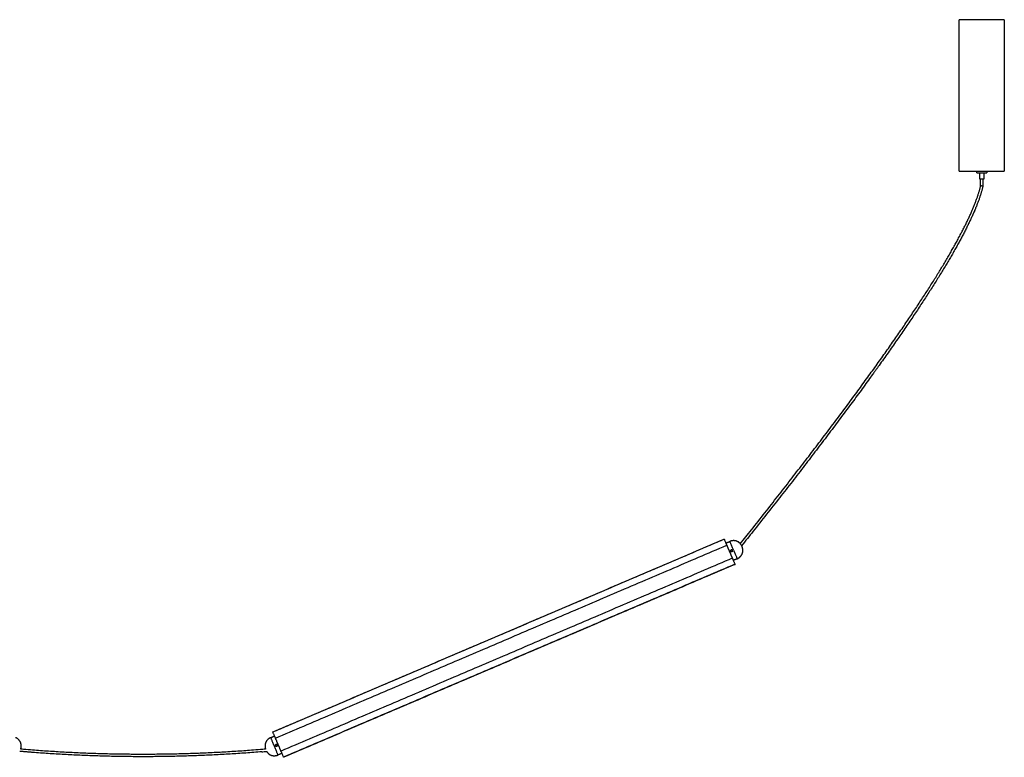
# Model space of a CAD drawing. Header units: millimetres. Extents: x 265 to 3531, y 1563 to 3304.
# Tile 3 of 8: x 1169 to 2372, y 1563 to 2464. Entities that reach past the tile are written whole.
import ezdxf

# ---------------------------------------------------------------- set-up
doc = ezdxf.new("R2010")
doc.units = ezdxf.units.MM
doc.layers.add('Make2D$Visible$Curvas', color=7, linetype='Continuous')

msp = doc.modelspace()

# ---------------------------------------------------------------- linework, layer by layer
at = {"layer": 'Make2D$Visible$Curvas', "color": 7, "lineweight": -3}
for points, weights, knots in [([(2372.3, 2464.1), (2372.3, 2464.1), (2344.8, 2464.1), (2317.3, 2464.1), (2317.3, 2464.1)], [1, 0.707106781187, 1, 0.707106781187, 1], [0, 0, 0, 43.196899, 43.196899, 86.393798, 86.393798, 86.393798]), ([(2317.3, 2279.1), (2317.3, 2279.1), (2344.8, 2279.1), (2372.3, 2279.1), (2372.3, 2279.1)], [1, 0.707106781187, 1, 0.707106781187, 1], [0, 0, 0, 43.196899, 43.196899, 86.393798, 86.393798, 86.393798]), ([(2338.8, 2277.1), (2338.8, 2277.1), (2344.8, 2277.1), (2350.8, 2277.1), (2350.8, 2277.1)], [1, 0.707106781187, 1, 0.707106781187, 1], [0, 0, 0, 9.424778, 9.424778, 18.849556, 18.849556, 18.849556]), ([(2347.3, 2269.1), (2347.3, 2269.1), (2344.8, 2269.1), (2342.3, 2269.1), (2342.3, 2269.1)], [1, 0.707106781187, 1, 0.707106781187, 1], [-7.853982, -7.853982, -7.853982, -3.926991, -3.926991, 0, 0, 0]), ([(2033, 1821.9), (2033, 1821.9), (2033.1, 1821.7), (2033.2, 1821.4), (2033.3, 1821.2)], [1, 0.866025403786, 1, 0.866025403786, 1], [0, 0, 0, 0.523599, 0.523599, 1.047198, 1.047198, 1.047198]), ([(2039.6, 1806.7), (2039.7, 1806.4), (2039.8, 1806.2), (2039.8, 1806), (2039.8, 1806)], [1, 0.866025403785, 1, 0.866025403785, 1], [0, 0, 0, 0.523599, 0.523599, 1.047198, 1.047198, 1.047198]), ([(1481.6, 1585.5), (1481.5, 1585.7), (1481.4, 1586), (1481.3, 1586.2), (1481.3, 1586.2)], [1, 0.866025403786, 1, 0.866025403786, 1], [0, 0, 0, 0.523599, 0.523599, 1.047198, 1.047198, 1.047198]), ([(1488.1, 1570.3), (1488.1, 1570.3), (1488, 1570.5), (1487.9, 1570.7), (1487.8, 1571)], [1, 0.866025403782, 1, 0.866025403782, 1], [0, 0, 0, 0.523599, 0.523599, 1.047198, 1.047198, 1.047198])]:
    msp.add_rational_spline(points, weights, degree=2, knots=knots, dxfattribs=at)
for points, degree in [([(2317.3, 2279.1), (2317.3, 2464.1)], 1), ([(2372.3, 2464.1), (2372.3, 2279.1)], 1), ([(2338.8, 2277.1), (2338.8, 2279.1)], 1), ([(2342.3, 2269.1), (2342.3, 2277.1)], 1), ([(2347.3, 2277.1), (2347.3, 2269.1)], 1), ([(2350.8, 2279.1), (2350.8, 2277.1)], 1), ([(2343.4, 2261.1), (2343.4, 2263.8), (2343.4, 2266.5), (2343.4, 2269.1)], 3), ([(2346.2, 2269.1), (2346.2, 2260.8)], 1), ([(2212.5, 2032.3), (2210.9, 2030), (2209.3, 2027.8), (2207.7, 2025.6)], 3), ([(1478.1, 1593.7), (2029.8, 1829.4)], 1), ([(2029.9, 1829.2), (1478.2, 1593.5)], 1), ([(1481.3, 1586.2), (2033, 1821.9)], 1), ([(2029.9, 1829.2), (2030.1, 1828.8)], 1), ([(2031.9, 1824.5), (2036.8, 1826.6)], 1), ([(2033.3, 1821.2), (2033.5, 1820.8)], 1), ([(2039.8, 1806), (1488.1, 1570.3)], 1), ([(2037.6, 1815.4), (2037.5, 1815.2), (2037.5, 1815.1), (2037.5, 1814.9)], 3), ([(2037.5, 1814.8), (2037.5, 1814.7), (2037.5, 1814.5), (2037.6, 1814.4)], 3), ([(2037.6, 1814.4), (2037.7, 1814.3), (2037.8, 1814.1), (2037.9, 1814)], 3), ([(2039.2, 1816.1), (2039.1, 1816.1), (2038.9, 1816.2), (2038.7, 1816.2)], 3), ([(2039.6, 1815.8), (2039.5, 1815.9), (2039.4, 1816), (2039.2, 1816.1)], 3), ([(2039.4, 1807), (2039.6, 1806.7)], 1), ([(2039.9, 1815.4), (2039.8, 1815.6), (2039.7, 1815.7), (2039.6, 1815.8)], 3), ([(2040, 1814.9), (2040, 1815.1), (2040, 1815.3), (2039.9, 1815.4)], 3), ([(2043, 1798.7), (1491.2, 1563)], 1), ([(2043.1, 1798.5), (1491.3, 1562.8)], 1), ([(2045.8, 1805.4), (2041, 1803.4)], 1), ([(2042.8, 1799.1), (2043, 1798.7)], 1), ([(1478.3, 1593.1), (1478.2, 1593.5)], 1), ([(1475.3, 1586.8), (1480.2, 1588.8)], 1), ([(1481.2, 1577.7), (1481.2, 1577.6), (1481.1, 1577.4), (1481.1, 1577.2)], 3), ([(1481.1, 1577.2), (1481.1, 1577.1), (1481.2, 1576.9), (1481.2, 1576.8)], 3), ([(1481.5, 1578.1), (1481.4, 1578), (1481.3, 1577.9), (1481.2, 1577.7)], 3), ([(1481.7, 1585.1), (1481.6, 1585.5)], 1), ([(1483.5, 1577.7), (1483.5, 1577.9), (1483.4, 1578), (1483.3, 1578.1)], 3), ([(1483.5, 1577.7), (1483.5, 1577.9), (1483.4, 1578), (1483.3, 1578.1)], 3), ([(1483.6, 1577.3), (1483.6, 1577.4), (1483.6, 1577.6), (1483.5, 1577.7)], 3), ([(1173.2, 1572.4), (1172.1, 1572.5), (1171, 1572.6), (1169.8, 1572.7)], 3), ([(1464.4, 1569.5), (1466.4, 1569.7), (1468.4, 1569.9), (1470.4, 1570)], 3), ([(1469.1, 1572.7), (1468, 1572.6), (1466.9, 1572.5), (1465.8, 1572.4)], 3), ([(1481.2, 1576.8), (1481.3, 1576.6), (1481.4, 1576.5), (1481.5, 1576.4)], 3), ([(1489.2, 1567.7), (1484.4, 1565.6)], 1), ([(1487.8, 1571), (1487.6, 1571.3)], 1), ([(1491.2, 1563), (1491, 1563.4)], 1)]:
    msp.add_open_spline(points, degree=degree, dxfattribs=at)
for points, knots in [([(2346.2, 2260.8), (2346.2, 2260.7), (2346.2, 2260.7), (2346.1, 2260.6), (2346, 2260.1), (2345.9, 2259.6), (2345.8, 2259.1), (2345.6, 2258.5), (2345.5, 2258), (2345.4, 2257.5), (2345.2, 2256.9), (2345.1, 2256.4), (2344.9, 2255.8), (2344.8, 2255.3), (2344.6, 2254.7), (2344.5, 2254.2), (2344.3, 2253.6), (2344.1, 2253.1), (2344, 2252.5), (2343.8, 2252), (2343.6, 2251.4), (2343.5, 2250.8), (2343.3, 2250.2), (2343.1, 2249.7), (2342.9, 2249.1), (2342.7, 2248.5), (2342.5, 2247.9), (2342.3, 2247.3), (2342.1, 2246.7), (2341.9, 2246.1), (2341.7, 2245.5), (2341.5, 2244.9), (2341.3, 2244.3), (2341, 2243.7), (2340.8, 2243.1), (2340.6, 2242.5), (2340.4, 2241.9), (2340.1, 2241.2), (2339.9, 2240.6), (2339.7, 2240), (2339.4, 2239.3), (2339.2, 2238.7), (2338.9, 2238.1), (2338.7, 2237.4), (2338.4, 2236.8), (2338.2, 2236.1), (2337.9, 2235.5), (2337.6, 2234.8), (2337.3, 2234.1), (2337.1, 2233.5), (2336.8, 2232.8), (2336.5, 2232.1), (2336.2, 2231.5), (2335.9, 2230.8), (2335.7, 2230.1), (2335.4, 2229.4), (2335.1, 2228.7), (2334.8, 2228.1), (2334.5, 2227.4), (2334.1, 2226.6), (2333.8, 2225.9), (2333.5, 2225.2), (2333.2, 2224.5), (2332.9, 2223.8), (2332.5, 2223.1), (2332.2, 2222.4), (2331.9, 2221.7), (2331.5, 2221), (2331.2, 2220.2), (2330.9, 2219.5), (2330.5, 2218.8), (2330.2, 2218), (2329.8, 2217.3), (2329.5, 2216.5), (2329.1, 2215.8), (2328.7, 2215.1), (2328.4, 2214.3), (2328, 2213.5), (2327.6, 2212.8), (2327.3, 2212), (2326.9, 2211.3), (2326.5, 2210.5), (2326.1, 2209.7), (2325.7, 2208.9), (2325.3, 2208.1), (2324.9, 2207.4), (2324.5, 2206.6), (2324.1, 2205.8), (2323.3, 2204.2), (2322.5, 2202.6), (2321.6, 2201), (2321.2, 2200.2), (2320.8, 2199.3), (2320.3, 2198.5), (2319.9, 2197.7), (2319.4, 2196.9), (2319, 2196.1), (2318.6, 2195.2), (2318.1, 2194.4), (2317.6, 2193.5), (2317.2, 2192.7), (2316.7, 2191.9), (2316.3, 2191), (2315.8, 2190.1), (2315.3, 2189.3), (2314.8, 2188.4), (2314.4, 2187.6), (2313.9, 2186.7), (2313.4, 2185.8), (2312.4, 2184), (2311.4, 2182.3), (2310.4, 2180.5), (2309.4, 2178.7), (2308.3, 2176.9), (2307.3, 2175.1), (2306.2, 2173.3), (2305.1, 2171.4), (2304, 2169.5), (2302.9, 2167.7), (2301.8, 2165.8), (2300.7, 2164), (2299.5, 2162), (2298.4, 2160.1), (2297.2, 2158.1), (2296, 2156.2), (2294.8, 2154.2), (2293.6, 2152.3), (2292.4, 2150.3), (2291.1, 2148.2), (2289.8, 2146.2), (2288.6, 2144.2), (2287.3, 2142.2), (2286, 2140.1), (2284.7, 2138), (2283.4, 2135.9), (2282, 2133.8), (2280.7, 2131.7), (2279.3, 2129.6), (2278, 2127.5), (2276.6, 2125.3), (2275.1, 2123.1), (2273.7, 2120.9), (2272.3, 2118.8), (2270.8, 2116.6), (2269.4, 2114.4), (2267.9, 2112.1), (2266.4, 2109.9), (2264.9, 2107.6), (2263.4, 2105.3), (2261.9, 2103.1), (2260.3, 2100.8), (2258.8, 2098.5), (2257.2, 2096.1), (2255.6, 2093.8), (2254, 2091.4), (2252.4, 2089.1), (2250.8, 2086.7), (2247.5, 2081.9), (2244.1, 2077), (2240.7, 2072.2), (2237.3, 2067.1), (2233.7, 2062.1), (2230.2, 2057.1), (2226.5, 2051.9), (2222.9, 2046.8), (2219.2, 2041.6), (2218.9, 2041.2), (2218.5, 2040.7), (2218.2, 2040.3), (2217.9, 2039.8), (2217.6, 2039.4), (2217.3, 2038.9), (2216.9, 2038.5), (2216.6, 2038), (2216.3, 2037.6), (2216, 2037.2), (2215.7, 2036.7), (2215.3, 2036.3), (2215, 2035.8), (2214.7, 2035.4), (2214.4, 2034.9), (2214.1, 2034.5), (2213.7, 2034), (2213.4, 2033.6), (2213.1, 2033.2), (2212.8, 2032.7), (2212.5, 2032.3), (2212.1, 2031.8), (2211.8, 2031.4), (2211.5, 2030.9), (2211.2, 2030.5), (2210.9, 2030), (2210.5, 2029.6), (2210.2, 2029.2), (2209.9, 2028.7), (2209.6, 2028.3), (2209.3, 2027.8), (2208.9, 2027.4), (2208.6, 2026.9), (2208.3, 2026.5), (2208, 2026), (2207.7, 2025.6)], [4.441055, 4.441055, 4.441055, 4.441055, 4.59991, 4.59991, 4.59991, 6.200639, 6.200639, 6.200639, 7.837795, 7.837795, 7.837795, 9.51158, 9.51158, 9.51158, 11.221074, 11.221074, 11.221074, 12.967106, 12.967106, 12.967106, 14.75091, 14.75091, 14.75091, 16.571676, 16.571676, 16.571676, 18.429253, 18.429253, 18.429253, 20.325794, 20.325794, 20.325794, 22.261024, 22.261024, 22.261024, 24.233858, 24.233858, 24.233858, 26.24532, 26.24532, 26.24532, 28.295118, 28.295118, 28.295118, 30.384221, 30.384221, 30.384221, 32.51195, 32.51195, 32.51195, 34.680429, 34.680429, 34.680429, 36.886726, 36.886726, 36.886726, 39.132654, 39.132654, 39.132654, 41.439854, 41.439854, 41.439854, 43.74556, 43.74556, 43.74556, 46.131331, 46.131331, 46.131331, 48.517614, 48.517614, 48.517614, 50.984087, 50.984087, 50.984087, 53.449935, 53.449935, 53.449935, 55.997406, 55.997406, 55.997406, 58.54435, 58.54435, 58.54435, 61.172307, 61.172307, 61.172307, 63.800241, 63.800241, 63.800241, 69.219772, 69.219772, 69.219772, 72.011313, 72.011313, 72.011313, 74.802914, 74.802914, 74.802914, 77.676294, 77.676294, 77.676294, 80.549559, 80.549559, 80.549559, 83.505625, 83.505625, 83.505625, 86.461261, 86.461261, 86.461261, 92.621558, 92.621558, 92.621558, 98.780358, 98.780358, 98.780358, 105.271777, 105.271777, 105.271777, 111.763238, 111.763238, 111.763238, 118.587791, 118.587791, 118.587791, 125.411612, 125.411612, 125.411612, 132.570794, 132.570794, 132.570794, 139.729898, 139.729898, 139.729898, 147.224682, 147.224682, 147.224682, 154.718549, 154.718549, 154.718549, 162.549859, 162.549859, 162.549859, 170.38044, 170.38044, 170.38044, 178.548643, 178.548643, 178.548643, 186.715465, 186.715465, 186.715465, 195.222038, 195.222038, 195.222038, 203.727523, 203.727523, 203.727523, 221.415505, 221.415505, 221.415505, 239.781611, 239.781611, 239.781611, 258.826879, 258.826879, 258.826879, 259.826879, 259.826879, 259.826879, 260.826879, 260.826879, 260.826879, 261.826879, 261.826879, 261.826879, 262.826879, 262.826879, 262.826879, 263.826879, 263.826879, 263.826879, 264.826879, 264.826879, 264.826879, 265.826879, 265.826879, 265.826879, 266.826879, 266.826879, 266.826879, 267.826879, 267.826879, 267.826879, 268.826879, 268.826879, 268.826879, 269.826879, 269.826879, 269.826879, 270.826879, 270.826879, 270.826879, 270.826879]), ([(2211.2, 2035.2), (2213.1, 2037.9), (2215, 2040.6), (2216.9, 2043.2), (2220.6, 2048.4), (2224.3, 2053.6), (2227.9, 2058.7), (2231.4, 2063.7), (2235, 2068.8), (2238.4, 2073.8), (2241.8, 2078.6), (2245.2, 2083.5), (2248.5, 2088.3), (2250.1, 2090.7), (2251.7, 2093), (2253.3, 2095.3), (2254.9, 2097.7), (2256.4, 2100), (2258, 2102.4), (2259.5, 2104.6), (2261, 2106.9), (2262.6, 2109.1), (2264.1, 2111.4), (2265.6, 2113.7), (2267.1, 2115.9), (2268.5, 2118.1), (2269.9, 2120.3), (2271.4, 2122.5), (2272.8, 2124.7), (2274.2, 2126.8), (2275.6, 2129), (2277, 2131.1), (2278.3, 2133.2), (2279.7, 2135.3), (2281, 2137.4), (2282.3, 2139.5), (2283.7, 2141.6), (2284.9, 2143.7), (2286.2, 2145.7), (2287.5, 2147.7), (2288.7, 2149.7), (2290, 2151.7), (2291.2, 2153.8), (2292.4, 2155.7), (2293.6, 2157.6), (2294.8, 2159.6), (2296, 2161.5), (2297.1, 2163.4), (2298.3, 2165.4), (2299.4, 2167.2), (2300.5, 2169.1), (2301.6, 2171), (2302.7, 2172.8), (2303.8, 2174.7), (2304.9, 2176.5), (2305.9, 2178.3), (2306.9, 2180.1), (2307.9, 2181.9), (2309, 2183.6), (2310, 2185.4), (2311, 2187.2), (2311.4, 2188.1), (2311.9, 2188.9), (2312.4, 2189.8), (2312.9, 2190.6), (2313.3, 2191.5), (2313.8, 2192.4), (2314.3, 2193.2), (2314.7, 2194), (2315.2, 2194.9), (2315.6, 2195.7), (2316.1, 2196.5), (2316.5, 2197.4), (2317, 2198.2), (2317.4, 2199), (2317.9, 2199.8), (2318.3, 2200.7), (2318.7, 2201.5), (2319.1, 2202.3), (2320, 2203.9), (2320.8, 2205.5), (2321.6, 2207.1), (2322, 2207.9), (2322.4, 2208.6), (2322.8, 2209.4), (2323.2, 2210.2), (2323.6, 2211), (2324, 2211.7), (2324.4, 2212.5), (2324.7, 2213.3), (2325.1, 2214), (2325.5, 2214.8), (2325.9, 2215.5), (2326.2, 2216.3), (2326.6, 2217), (2326.9, 2217.8), (2327.3, 2218.5), (2327.6, 2219.2), (2328, 2220), (2328.3, 2220.7), (2328.7, 2221.4), (2329, 2222.1), (2329.3, 2222.9), (2329.7, 2223.6), (2330, 2224.3), (2330.3, 2225), (2330.6, 2225.7), (2331, 2226.4), (2331.3, 2227.1), (2331.6, 2227.8), (2331.9, 2228.5), (2332.2, 2229.2), (2332.5, 2229.9), (2332.8, 2230.5), (2333.1, 2231.2), (2333.4, 2231.9), (2333.7, 2232.6), (2333.9, 2233.2), (2334.2, 2233.9), (2334.5, 2234.6), (2334.8, 2235.2), (2335, 2235.9), (2335.3, 2236.5), (2335.6, 2237.2), (2335.8, 2237.8), (2336.1, 2238.4), (2336.3, 2239.1), (2336.6, 2239.7), (2336.8, 2240.3), (2337, 2241), (2337.3, 2241.6), (2337.5, 2242.2), (2337.7, 2242.8), (2338, 2243.4), (2338.2, 2244), (2338.4, 2244.7), (2338.6, 2245.3), (2338.8, 2245.9), (2339.1, 2246.5), (2339.3, 2247), (2339.5, 2247.6), (2339.7, 2248.2), (2339.9, 2248.8), (2340, 2249.4), (2340.2, 2250), (2340.4, 2250.5), (2340.6, 2251.1), (2340.8, 2251.7), (2341, 2252.2), (2341.1, 2252.8), (2341.3, 2253.3), (2341.5, 2253.9), (2341.6, 2254.4), (2341.8, 2255), (2341.9, 2255.5), (2342.1, 2256.1), (2342.2, 2256.6), (2342.4, 2257.1), (2342.5, 2257.6), (2342.7, 2258.2), (2342.8, 2258.7), (2342.9, 2259.2), (2343.1, 2259.7), (2343.2, 2260.2), (2343.3, 2260.6), (2343.4, 2261.1)], [271.74098, 271.74098, 271.74098, 271.74098, 281.59166, 281.59166, 281.59166, 300.618919, 300.618919, 300.618919, 318.965656, 318.965656, 318.965656, 336.632754, 336.632754, 336.632754, 345.127286, 345.127286, 345.127286, 353.622229, 353.622229, 353.622229, 361.777185, 361.777185, 361.777185, 369.93276, 369.93276, 369.93276, 377.750443, 377.750443, 377.750443, 385.567994, 385.567994, 385.567994, 393.047796, 393.047796, 393.047796, 400.527534, 400.527534, 400.527534, 407.671242, 407.671242, 407.671242, 414.813906, 414.813906, 414.813906, 421.62081, 421.62081, 421.62081, 428.427151, 428.427151, 428.427151, 434.899935, 434.899935, 434.899935, 441.371181, 441.371181, 441.371181, 447.509269, 447.509269, 447.509269, 453.647104, 453.647104, 453.647104, 456.59127, 456.59127, 456.59127, 459.535373, 459.535373, 459.535373, 462.396505, 462.396505, 462.396505, 465.257216, 465.257216, 465.257216, 468.03596, 468.03596, 468.03596, 470.814063, 470.814063, 470.814063, 476.205675, 476.205675, 476.205675, 478.819112, 478.819112, 478.819112, 481.431879, 481.431879, 481.431879, 483.963388, 483.963388, 483.963388, 486.494662, 486.494662, 486.494662, 488.94405, 488.94405, 488.94405, 491.393227, 491.393227, 491.393227, 493.761918, 493.761918, 493.761918, 496.129184, 496.129184, 496.129184, 498.41606, 498.41606, 498.41606, 500.703409, 500.703409, 500.703409, 502.928954, 502.928954, 502.928954, 505.114123, 505.114123, 505.114123, 507.260669, 507.260669, 507.260669, 509.365651, 509.365651, 509.365651, 511.431128, 511.431128, 511.431128, 513.456382, 513.456382, 513.456382, 515.442323, 515.442323, 515.442323, 517.388607, 517.388607, 517.388607, 519.296192, 519.296192, 519.296192, 521.163946, 521.163946, 521.163946, 522.991539, 522.991539, 522.991539, 524.78102, 524.78102, 524.78102, 526.532171, 526.532171, 526.532171, 528.244117, 528.244117, 528.244117, 529.917989, 529.917989, 529.917989, 531.554511, 531.554511, 531.554511, 533.152689, 533.152689, 533.152689, 534.554294, 534.554294, 534.554294, 534.554294]), ([(2346.2, 2260.8), (2346.2, 2260.8), (2346.2, 2260.8), (2346.1, 2260.8), (2346, 2260.8), (2345.9, 2260.8), (2345.8, 2260.8), (2345.6, 2260.8), (2345.5, 2260.8), (2345.3, 2260.9), (2345.1, 2260.9), (2344.9, 2260.9), (2344.8, 2260.9), (2344.7, 2260.9), (2344.5, 2261), (2344.3, 2261), (2344.1, 2261), (2343.9, 2261), (2343.8, 2261), (2343.7, 2261), (2343.6, 2261.1), (2343.5, 2261.1), (2343.4, 2261.1), (2343.4, 2261.1), (2343.4, 2261.1)], [-2.211864, -2.211864, -2.211864, -2.211864, -1.864181, -1.681371, -1.493466, -1.301945, -1.108476, -0.914844, -0.722847, -0.534206, -0.350471, 0, 0, 0, 0.350476, 0.534216, 0.722863, 0.914867, 1.108507, 1.301981, 1.493508, 1.681417, 1.864229, 2.212598, 2.212598, 2.212598, 2.212598]), ([(2049.5, 1823.7), (2054.1, 1829.3), (2058.6, 1835), (2063.1, 1840.7), (2068.6, 1847.6), (2074, 1854.6), (2079.5, 1861.5), (2084.9, 1868.3), (2090.2, 1875.1), (2095.5, 1881.9), (2100.6, 1888.5), (2105.8, 1895.1), (2110.9, 1901.7), (2115.9, 1908.2), (2120.9, 1914.7), (2125.9, 1921.1), (2130.8, 1927.4), (2135.6, 1933.7), (2140.4, 1940), (2145.1, 1946.1), (2149.7, 1952.3), (2154.4, 1958.4), (2158.9, 1964.4), (2163.4, 1970.4), (2167.9, 1976.4), (2172.2, 1982.2), (2176.6, 1988), (2180.9, 1993.8), (2185.1, 1999.4), (2189.2, 2005.1), (2193.4, 2010.8), (2197.4, 2016.2), (2201.4, 2021.7), (2205.4, 2027.2), (2207.3, 2029.9), (2209.2, 2032.6), (2211.2, 2035.2), (2211.2, 2035.2), (2211.2, 2035.2), (2211.2, 2035.2)], [5.482651, 5.482651, 5.482651, 5.482651, 27.230751, 27.230751, 27.230751, 53.776624, 53.776624, 53.776624, 79.636281, 79.636281, 79.636281, 104.811719, 104.811719, 104.811719, 129.302431, 129.302431, 129.302431, 153.107209, 153.107209, 153.107209, 176.229123, 176.229123, 176.229123, 198.66683, 198.66683, 198.66683, 220.421779, 220.421779, 220.421779, 241.494128, 241.494128, 241.494128, 261.883208, 261.883208, 261.883208, 271.737459, 271.737459, 271.737459, 271.74098, 271.74098, 271.74098, 271.74098]), ([(2207.7, 2025.6), (2203.7, 2020.1), (2199.7, 2014.6), (2195.6, 2009.1), (2191.5, 2003.4), (2187.3, 1997.8), (2183.1, 1992.1), (2178.8, 1986.3), (2174.5, 1980.5), (2170.1, 1974.7), (2165.6, 1968.7), (2161.1, 1962.7), (2156.6, 1956.7), (2152, 1950.6), (2147.3, 1944.5), (2142.6, 1938.3), (2137.8, 1932), (2133, 1925.7), (2128.1, 1919.4), (2123.2, 1912.9), (2118.2, 1906.5), (2113.2, 1900), (2108, 1893.4), (2102.9, 1886.8), (2097.7, 1880.2), (2092.4, 1873.4), (2087.1, 1866.6), (2081.7, 1859.8), (2076.2, 1852.8), (2070.8, 1845.9), (2065.3, 1839), (2060.6, 1833.1), (2055.9, 1827.2), (2051.2, 1821.3)], [8.218652, 8.218652, 8.218652, 8.218652, 28.623417, 28.623417, 28.623417, 49.710452, 49.710452, 49.710452, 71.479181, 71.479181, 71.479181, 93.929843, 93.929843, 93.929843, 117.063956, 117.063956, 117.063956, 140.880243, 140.880243, 140.880243, 165.381831, 165.381831, 165.381831, 190.567561, 190.567561, 190.567561, 216.436971, 216.436971, 216.436971, 242.9921, 242.9921, 242.9921, 265.548055, 265.548055, 265.548055, 265.548055]), ([(2049, 1824.3), (2048.9, 1824.3), (2048.8, 1824.4), (2048.6, 1824.6), (2048.5, 1824.7), (2048.3, 1824.8), (2048.2, 1824.9), (2048.1, 1825.1), (2048, 1825.1), (2047.8, 1825.3), (2047.7, 1825.4), (2047.6, 1825.6), (2047.5, 1825.6), (2047.5, 1825.6), (2047.5, 1825.7), (2047.5, 1825.7)], [0, 0, 0, 0, 0.37557, 0.37557, 0.75114, 0.75114, 1.12671, 1.12671, 1.502279, 1.502279, 2.253419, 2.253419, 2.628989, 2.628989, 3.004559, 3.004559, 3.004559, 3.004559]), ([(2037.6, 1814.4), (2037.6, 1814.5), (2037.5, 1814.6), (2037.5, 1814.7), (2037.5, 1814.8), (2037.5, 1815.1), (2037.5, 1815.2), (2037.6, 1815.5), (2037.7, 1815.7), (2037.9, 1815.8), (2038, 1815.9), (2038.1, 1816), (2038.2, 1816), (2038.4, 1816.1), (2038.6, 1816.2), (2038.9, 1816.2), (2039.1, 1816.1), (2039.4, 1816), (2039.5, 1815.9), (2039.7, 1815.7), (2039.8, 1815.6), (2039.9, 1815.4)], [0, 0, 0, 0, 0.246903, 0.246903, 0.493806, 0.493806, 0.987612, 0.987612, 1.481418, 1.481418, 1.728321, 1.728321, 1.975223, 1.975223, 2.469029, 2.469029, 2.962835, 2.962835, 3.456641, 3.456641, 3.950447, 3.950447, 3.950447, 3.950447]), ([(2037.8, 1815.7), (2037.8, 1815.7), (2037.7, 1815.6), (2037.7, 1815.5), (2037.6, 1815.5), (2037.5, 1815.2), (2037.5, 1815.1), (2037.5, 1814.9)], [2.5552201, 2.5552201, 2.5552201, 2.5552201, 2.7193007, 2.7193007, 2.9665099, 2.9665099, 3.4608209, 3.4608209, 3.4608209, 3.4608209]), ([(2037.5, 1814.9), (2037.5, 1814.9), (2037.5, 1814.9), (2037.5, 1814.7), (2037.5, 1814.6), (2037.6, 1814.4)], [3.4609255, 3.4609255, 3.4609255, 3.4609255, 3.4609282, 3.4609282, 3.9553465, 3.9553465, 3.9553465, 3.9553465]), ([(2038.2, 1816.1), (2038.1, 1816), (2038, 1815.9), (2037.7, 1815.7), (2037.7, 1815.5), (2037.6, 1815.4)], [1.9845816, 1.9845816, 1.9845816, 1.9845816, 2.4690293, 2.4690293, 2.9506967, 2.9506967, 2.9506967, 2.9506967]), ([(2039.9, 1815.4), (2040, 1815.3), (2040, 1815.1), (2040, 1814.8), (2040, 1814.6), (2039.8, 1814.3), (2039.8, 1814.2), (2039.5, 1813.9), (2039.4, 1813.8), (2039.1, 1813.7), (2038.9, 1813.7), (2038.6, 1813.7), (2038.4, 1813.7), (2038.1, 1813.8), (2038, 1813.9), (2037.8, 1814.1), (2037.7, 1814.3), (2037.6, 1814.4)], [0, 0, 0, 0, 0.494393, 0.494393, 0.988786, 0.988786, 1.483179, 1.483179, 1.977572, 1.977572, 2.471965, 2.471965, 2.966358, 2.966358, 3.460751, 3.460751, 3.955144, 3.955144, 3.955144, 3.955144]), ([(2038.7, 1816.2), (2038.7, 1816.2), (2038.7, 1816.2), (2038.6, 1816.2), (2038.4, 1816.1), (2038.1, 1816), (2038, 1815.9), (2037.9, 1815.9)], [1.4832512, 1.4832512, 1.4832512, 1.4832512, 1.4832549, 1.4832549, 1.9776732, 1.9776732, 2.3709788, 2.3709788, 2.3709788, 2.3709788]), ([(2038.6, 1816.2), (2038.5, 1816.1), (2038.5, 1816.1), (2038.4, 1816.1), (2038.3, 1816.1), (2038.3, 1816.1)], [1.6439787, 1.6439787, 1.6439787, 1.6439787, 1.7283205, 1.7283205, 1.9649509, 1.9649509, 1.9649509, 1.9649509]), ([(2039.6, 1815.8), (2039.5, 1815.9), (2039.4, 1816), (2039.1, 1816.1), (2038.9, 1816.2), (2038.7, 1816.2)], [0.4979962, 0.4979962, 0.4979962, 0.4979962, 0.9888366, 0.9888366, 1.4805343, 1.4805343, 1.4805343, 1.4805343]), ([(2039.9, 1815.5), (2039.8, 1815.5), (2039.8, 1815.6), (2039.7, 1815.7), (2039.7, 1815.7), (2039.7, 1815.7)], [0.0840528, 0.0840528, 0.0840528, 0.0840528, 0.2469029, 0.2469029, 0.404477, 0.404477, 0.404477, 0.404477]), ([(2047.3, 1806.2), (2047.3, 1806.2), (2047.4, 1806.2), (2047.4, 1806.3), (2047.4, 1806.3), (2047.5, 1806.3), (2047.6, 1806.4), (2047.7, 1806.5), (2047.9, 1806.6), (2048.1, 1806.8), (2048.2, 1806.9), (2048.4, 1807)], [0, 0, 0, 0, 0.251066, 0.251066, 0.502131, 0.502131, 1.004263, 1.004263, 1.506394, 1.506394, 2.008525, 2.008525, 2.008525, 2.008525]), ([(2048.4, 1807), (2048.5, 1807.1), (2048.6, 1807.2), (2048.9, 1807.4), (2049, 1807.5), (2049.2, 1807.7), (2049.2, 1807.7), (2049.4, 1807.8), (2049.4, 1807.8), (2049.4, 1807.8)], [0, 0, 0, 0, 0.503256, 0.503256, 1.006512, 1.006512, 1.509768, 1.509768, 2.013024, 2.013024, 2.013024, 2.013024]), ([(2052.6, 1813.8), (2052.6, 1813.8), (2052.5, 1813.8), (2052.5, 1813.9), (2052.5, 1813.9), (2052.5, 1814), (2052.5, 1814.1), (2052.5, 1814.3), (2052.5, 1814.4), (2052.5, 1814.6), (2052.5, 1814.9), (2052.5, 1815.3), (2052.5, 1815.6), (2052.6, 1815.8)], [0, 0, 0, 0, 0.375838, 0.375838, 0.751676, 0.751676, 1.127515, 1.127515, 1.503353, 1.503353, 2.255029, 2.255029, 3.006706, 3.006706, 3.006706, 3.006706]), ([(1170.4, 1576.3), (1170.4, 1576.5), (1170.4, 1576.6), (1170.4, 1576.8), (1170.4, 1577), (1170.4, 1577.2), (1170.4, 1577.3), (1170.4, 1577.5), (1170.4, 1577.6), (1170.4, 1577.9), (1170.4, 1578.1), (1170.4, 1578.2), (1170.4, 1578.3), (1170.4, 1578.3), (1170.4, 1578.4), (1170.4, 1578.4)], [0, 0, 0, 0, 0.37557, 0.37557, 0.75114, 0.75114, 1.12671, 1.12671, 1.502279, 1.502279, 2.253419, 2.253419, 2.628989, 2.628989, 3.004559, 3.004559, 3.004559, 3.004559]), ([(1468.6, 1578.4), (1468.6, 1578.4), (1468.6, 1578.3), (1468.6, 1578.3), (1468.6, 1578.2), (1468.6, 1578.1), (1468.6, 1577.9), (1468.6, 1577.6), (1468.6, 1577.5), (1468.6, 1577.3), (1468.6, 1577.2), (1468.6, 1577), (1468.6, 1576.8), (1468.6, 1576.6), (1468.6, 1576.5), (1468.6, 1576.3)], [0, 0, 0, 0, 0.37557, 0.37557, 0.75114, 0.75114, 1.502279, 1.502279, 1.877849, 1.877849, 2.253419, 2.253419, 2.628989, 2.628989, 3.004559, 3.004559, 3.004559, 3.004559]), ([(1481.2, 1576.8), (1481.2, 1576.9), (1481.1, 1577.1), (1481.1, 1577.4), (1481.2, 1577.6), (1481.3, 1577.9), (1481.4, 1578), (1481.6, 1578.2), (1481.7, 1578.3), (1482, 1578.4), (1482, 1578.5), (1482.2, 1578.5), (1482.3, 1578.5), (1482.5, 1578.5), (1482.7, 1578.5), (1483, 1578.4), (1483.1, 1578.3), (1483.3, 1578.1), (1483.4, 1578), (1483.5, 1577.9), (1483.5, 1577.8), (1483.5, 1577.7)], [0, 0, 0, 0, 0.493806, 0.493806, 0.987612, 0.987612, 1.481418, 1.481418, 1.975223, 1.975223, 2.222126, 2.222126, 2.469029, 2.469029, 2.962835, 2.962835, 3.456641, 3.456641, 3.703544, 3.703544, 3.950447, 3.950447, 3.950447, 3.950447]), ([(1481.2, 1577.7), (1481.2, 1577.7), (1481.2, 1577.7), (1481.2, 1577.6), (1481.1, 1577.4), (1481.1, 1577.2)], [2.9628316, 2.9628316, 2.9628316, 2.9628316, 2.9628352, 2.9628352, 3.4555582, 3.4555582, 3.4555582, 3.4555582]), ([(1481.1, 1577.2), (1481.1, 1577.1), (1481.1, 1577), (1481.2, 1576.9), (1481.2, 1576.9), (1481.2, 1576.8)], [3.5459615, 3.5459615, 3.5459615, 3.5459615, 3.703544, 3.703544, 3.8731745, 3.8731745, 3.8731745, 3.8731745]), ([(1481.5, 1578.1), (1481.4, 1578), (1481.3, 1577.9), (1481.2, 1577.7), (1481.2, 1577.7), (1481.2, 1577.7)], [2.4748122, 2.4748122, 2.4748122, 2.4748122, 2.9665099, 2.9665099, 2.9668143, 2.9668143, 2.9668143, 2.9668143]), ([(1483.5, 1577.7), (1483.6, 1577.6), (1483.6, 1577.4), (1483.6, 1577.1), (1483.6, 1576.9), (1483.5, 1576.6), (1483.4, 1576.5), (1483.2, 1576.3), (1483, 1576.2), (1482.7, 1576), (1482.6, 1576), (1482.2, 1576), (1482.1, 1576), (1481.8, 1576.2), (1481.6, 1576.2), (1481.4, 1576.5), (1481.3, 1576.6), (1481.2, 1576.8)], [0, 0, 0, 0, 0.494393, 0.494393, 0.988786, 0.988786, 1.483179, 1.483179, 1.977572, 1.977572, 2.471965, 2.471965, 2.966358, 2.966358, 3.460751, 3.460751, 3.955144, 3.955144, 3.955144, 3.955144]), ([(1482.3, 1578.5), (1482.1, 1578.5), (1482, 1578.5), (1481.7, 1578.3), (1481.6, 1578.2), (1481.5, 1578.1)], [1.584365, 1.584365, 1.584365, 1.584365, 1.9776732, 1.9776732, 2.4720916, 2.4720916, 2.4720916, 2.4720916]), ([(1481.9, 1578.4), (1481.8, 1578.4), (1481.7, 1578.3), (1481.7, 1578.3), (1481.6, 1578.3), (1481.6, 1578.2)], [1.9854933, 1.9854933, 1.9854933, 1.9854933, 2.2221264, 2.2221264, 2.3064651, 2.3064651, 2.3064651, 2.3064651]), ([(1482.8, 1578.4), (1482.7, 1578.5), (1482.5, 1578.5), (1482.2, 1578.5), (1482, 1578.5), (1481.9, 1578.4)], [0.9997467, 0.9997467, 0.9997467, 0.9997467, 1.4814176, 1.4814176, 1.9658653, 1.9658653, 1.9658653, 1.9658653]), ([(1483.3, 1578.1), (1483.1, 1578.3), (1483, 1578.4), (1482.8, 1578.4), (1482.7, 1578.5), (1482.6, 1578.5), (1482.5, 1578.5), (1482.4, 1578.5)], [0.4945217, 0.4945217, 0.4945217, 0.4945217, 0.9888366, 0.9888366, 1.2360458, 1.2360458, 1.4001237, 1.4001237, 1.4001237, 1.4001237]), ([(1483.3, 1578.1), (1483.3, 1578.1), (1483.3, 1578.1), (1483.1, 1578.3), (1483, 1578.4), (1482.8, 1578.4)], [0.4938051, 0.4938051, 0.4938051, 0.4938051, 0.4938059, 0.4938059, 0.9823817, 0.9823817, 0.9823817, 0.9823817]), ([(1464.4, 1569.5), (1461.2, 1569.3), (1458, 1569), (1454.7, 1568.7), (1448.3, 1568.2), (1441.9, 1567.8), (1435.4, 1567.3), (1429, 1566.9), (1422.5, 1566.5), (1416.1, 1566.2), (1409.7, 1565.8), (1403.2, 1565.5), (1396.8, 1565.2), (1390.3, 1564.9), (1383.9, 1564.7), (1377.4, 1564.5), (1371, 1564.2), (1364.6, 1564.1), (1358.1, 1563.9), (1351.7, 1563.8), (1345.2, 1563.7), (1338.8, 1563.6), (1332.4, 1563.5), (1325.9, 1563.5), (1319.5, 1563.5), (1313, 1563.5), (1306.6, 1563.5), (1300.2, 1563.6), (1293.7, 1563.7), (1287.3, 1563.8), (1280.8, 1563.9), (1274.4, 1564.1), (1268, 1564.2), (1261.5, 1564.5), (1255.1, 1564.7), (1248.6, 1564.9), (1242.2, 1565.2), (1235.7, 1565.5), (1229.3, 1565.8), (1222.9, 1566.2), (1216.4, 1566.5), (1210, 1566.9), (1203.5, 1567.3), (1197.1, 1567.8), (1190.7, 1568.2), (1184.2, 1568.7), (1183.7, 1568.8), (1183.2, 1568.8), (1182.6, 1568.9), (1182.1, 1568.9), (1181.5, 1569), (1181, 1569), (1180.5, 1569), (1179.9, 1569.1), (1179.4, 1569.1), (1178.9, 1569.2), (1178.3, 1569.2), (1177.8, 1569.3), (1177.2, 1569.3), (1176.7, 1569.3), (1176.2, 1569.4), (1175.6, 1569.4), (1175.1, 1569.5), (1174.6, 1569.5), (1174, 1569.6), (1173.5, 1569.6), (1173, 1569.7), (1172.4, 1569.7), (1171.9, 1569.7), (1171.3, 1569.8), (1170.8, 1569.8), (1170.3, 1569.9), (1169.7, 1569.9), (1169.3, 1570), (1169, 1570), (1168.6, 1570)], [9.69625, 9.69625, 9.69625, 9.69625, 19.393123, 19.393123, 19.393123, 38.768278, 38.768278, 38.768278, 58.128867, 58.128867, 58.128867, 77.476778, 77.476778, 77.476778, 96.814583, 96.814583, 96.814583, 116.144928, 116.144928, 116.144928, 135.469942, 135.469942, 135.469942, 154.792815, 154.792815, 154.792815, 174.115483, 174.115483, 174.115483, 193.44091, 193.44091, 193.44091, 212.771109, 212.771109, 212.771109, 232.10895, 232.10895, 232.10895, 251.456681, 251.456681, 251.456681, 270.816653, 270.816653, 270.816653, 290.192422, 290.192422, 290.192422, 291.192422, 291.192422, 291.192422, 292.192422, 292.192422, 292.192422, 293.192422, 293.192422, 293.192422, 294.192422, 294.192422, 294.192422, 295.192422, 295.192422, 295.192422, 296.192422, 296.192422, 296.192422, 297.192422, 297.192422, 297.192422, 298.192422, 298.192422, 298.192422, 299.192422, 299.192422, 299.192422, 299.917286, 299.917286, 299.917286, 299.917286]), ([(1465.8, 1572.4), (1462, 1572.1), (1451.8, 1571.3), (1435.2, 1570.1), (1415.9, 1568.9), (1396.6, 1568), (1377.4, 1567.2), (1358.1, 1566.7), (1338.8, 1566.4), (1319.5, 1566.3), (1300.2, 1566.4), (1280.9, 1566.7), (1261.6, 1567.2), (1242.3, 1568), (1223, 1568.9), (1203.7, 1570.1), (1187.1, 1571.3), (1176.9, 1572.1), (1173.2, 1572.4)], [-301.262066, -301.262066, -301.262066, -301.262066, -289.958522, -270.598601, -251.253764, -231.921506, -212.599317, -193.284684, -173.975088, -154.668013, -135.360937, -116.051342, -96.736708, -77.414519, -58.082261, -38.737424, -19.377504, -8.07396, -8.07396, -8.07396, -8.07396]), ([(1472.2, 1567.9), (1472.4, 1567.7), (1472.5, 1567.6), (1472.9, 1567.3), (1473, 1567.1), (1473.3, 1566.9), (1473.3, 1566.8), (1473.4, 1566.7), (1473.5, 1566.7), (1473.6, 1566.6), (1473.6, 1566.6), (1473.6, 1566.5), (1473.6, 1566.5), (1473.6, 1566.5)], [0, 0, 0, 0, 0.751676, 0.751676, 1.503353, 1.503353, 1.879191, 1.879191, 2.255029, 2.255029, 2.630868, 2.630868, 3.006706, 3.006706, 3.006706, 3.006706]), ([(1481.4, 1564.9), (1481.6, 1564.9), (1481.8, 1564.9), (1482.1, 1564.9), (1482.2, 1565), (1482.4, 1565), (1482.5, 1565), (1482.6, 1565), (1482.7, 1565), (1482.7, 1565), (1482.7, 1565), (1482.7, 1565)], [0, 0, 0, 0, 0.502131, 0.502131, 1.004263, 1.004263, 1.506394, 1.506394, 1.75746, 1.75746, 2.008525, 2.008525, 2.008525, 2.008525]), ([(1480.1, 1564.7), (1480.1, 1564.7), (1480.2, 1564.7), (1480.3, 1564.7), (1480.4, 1564.7), (1480.6, 1564.7), (1480.8, 1564.8), (1481.1, 1564.8), (1481.3, 1564.8), (1481.4, 1564.9)], [0, 0, 0, 0, 0.503256, 0.503256, 1.006512, 1.006512, 1.509768, 1.509768, 2.013024, 2.013024, 2.013024, 2.013024])]:
    msp.add_open_spline(points, degree=3, knots=knots, dxfattribs=at)
for points, weights in [([(2029.8, 1829.4), (2029.8, 1829.4), (2029.9, 1829.2)], [1, 0.866025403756, 1]), ([(2030.1, 1828.8), (2033, 1821.9), (2033, 1821.9)], [1, 0.866025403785, 1]), ([(2033.5, 1820.8), (2036.4, 1813.9), (2039.4, 1807)], [1, 0.866025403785, 1]), ([(2041.3, 1816), (2036.8, 1826.6), (2036.8, 1826.6)], [1, 0.707106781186, 1]), ([(2047.5, 1825.7), (2042.4, 1829), (2036.8, 1826.6)], [1, 0.883368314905, 1]), ([(2047.5, 1825.7), (2047.5, 1825.7), (2047.5, 1825.7)], [1, 0.999792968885, 1]), ([(2052.6, 1815.8), (2052.6, 1820.8), (2049, 1824.3)], [1, 0.913792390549, 1]), ([(2039.8, 1806), (2039.8, 1806), (2042.8, 1799.1)], [1, 0.866025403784, 1]), ([(2041.3, 1816), (2045.8, 1805.4), (2045.8, 1805.4)], [1, 0.707106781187, 1]), ([(2045.8, 1805.4), (2046.6, 1805.8), (2047.3, 1806.2)], [1, 0.997084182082, 1]), ([(2049.4, 1807.8), (2051.9, 1810.3), (2052.6, 1813.8)], [1, 0.955771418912, 1]), ([(2052.6, 1813.8), (2052.6, 1813.8), (2052.6, 1813.8)], [1, 0.999792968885, 1]), ([(2043, 1798.7), (2043.1, 1798.5), (2043.1, 1798.5)], [1, 0.866025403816, 1]), ([(1478.2, 1593.5), (1478.1, 1593.7), (1478.1, 1593.7)], [1, 0.866025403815, 1]), ([(1481.3, 1586.2), (1481.3, 1586.2), (1478.3, 1593.1)], [1, 0.866025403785, 1]), ([(1170.4, 1578.4), (1169.2, 1584.4), (1163.6, 1586.8)], [1, 0.883368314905, 1]), ([(1170.4, 1578.4), (1170.4, 1578.4), (1170.4, 1578.4)], [1, 0.999792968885, 1]), ([(1475.3, 1586.8), (1469.7, 1584.4), (1468.6, 1578.4)], [1, 0.883368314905, 1]), ([(1468.6, 1578.4), (1468.6, 1578.4), (1468.6, 1578.4)], [1, 0.999792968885, 1]), ([(1475.3, 1586.8), (1475.3, 1586.8), (1479.9, 1576.2)], [1, 0.707106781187, 1]), ([(1487.6, 1571.3), (1484.7, 1578.2), (1481.7, 1585.1)], [1, 0.866025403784, 1]), ([(1169.8, 1572.7), (1170.4, 1574.5), (1170.4, 1576.3)], [0.958975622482, 0.966363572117, 1]), ([(1468.6, 1576.3), (1468.5, 1574.5), (1469.1, 1572.7)], [1, 0.966363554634, 0.958975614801]), ([(1470.4, 1570), (1471.2, 1568.9), (1472.2, 1567.9)], [0.964060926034, 0.97446967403, 1]), ([(1473.6, 1566.5), (1476.6, 1564.6), (1480.1, 1564.7)], [1, 0.955771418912, 1]), ([(1473.6, 1566.5), (1473.6, 1566.5), (1473.6, 1566.5)], [1, 0.999792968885, 1]), ([(1484.4, 1565.6), (1484.4, 1565.6), (1479.9, 1576.2)], [1, 0.707106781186, 1]), ([(1482.7, 1565), (1483.6, 1565.3), (1484.4, 1565.6)], [1, 0.997084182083, 1]), ([(1491, 1563.4), (1488.1, 1570.3), (1488.1, 1570.3)], [1, 0.866025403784, 1]), ([(1491.3, 1562.8), (1491.3, 1562.8), (1491.2, 1563)], [1, 0.866025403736, 1])]:
    msp.add_rational_spline(points, weights, degree=2, dxfattribs=at)

doc.saveas('drawing.dxf')
